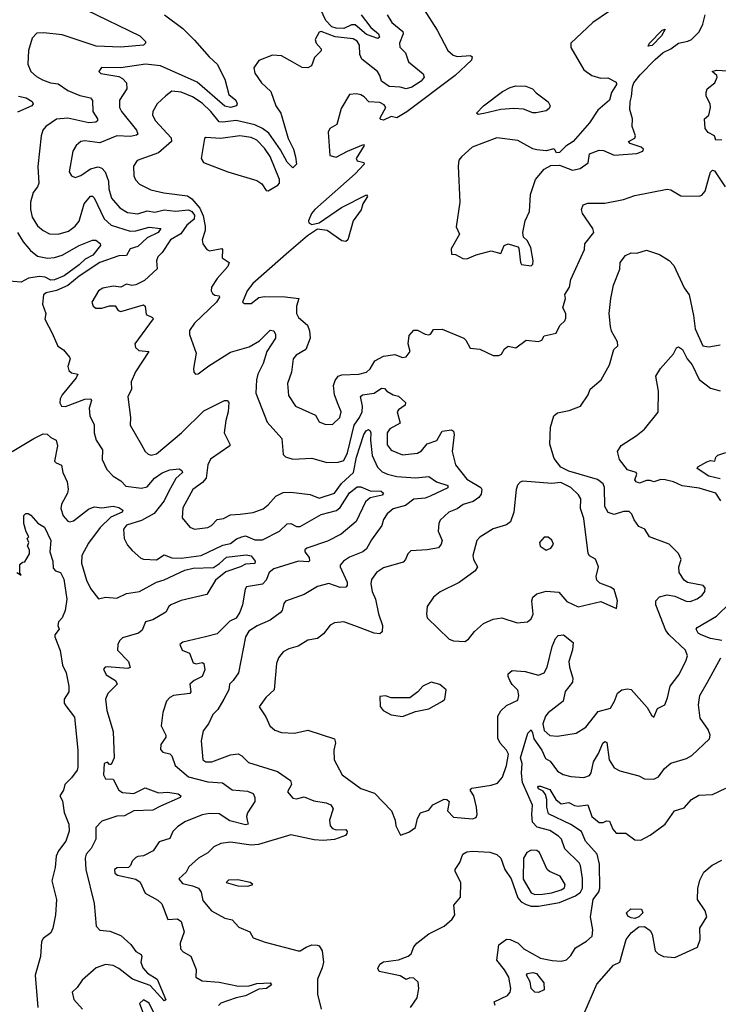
# Model space of a CAD drawing. Extents: x 1552294 to 1694791, y 811929 to 917222.
# Tile 110 of 256: x 1600071 to 1603766, y 838731 to 843940. Entities that reach past the tile are written whole.
import ezdxf

# ---------------------------------------------------------------- set-up
doc = ezdxf.new("R2010")
doc.units = 0

msp = doc.modelspace()

# ---------------------------------------------------------------- linework, layer by layer
at = {"layer": '0CON10XD'}
for points in [[(1600421.7, 843991.7), (1600706.2, 843855), (1600735.8, 843825), (1600736, 843815), (1600726, 843805), (1600605, 843794.2), (1600475, 843800.6), (1600295, 843859.6), (1600199.3, 843870.7), (1600161.7, 843868.3), (1600137.6, 843842.4), (1600116.8, 843776.8), (1600114.5, 843705), (1600129.4, 843665), (1600159.3, 843639.3), (1600192, 843622), (1600233.8, 843605), (1600275, 843600.4), (1600324.8, 843564.8), (1600389.5, 843539.5), (1600445.8, 843525.8), (1600455, 843512.5), (1600457.3, 843455), (1600481.5, 843415), (1600482.9, 843405), (1600472.9, 843397.1), (1600436.5, 843393.5), (1600325, 843419.3), (1600265, 843413.9), (1600209.4, 843375), (1600193.3, 843355), (1600183.9, 843326.1), (1600166.2, 843163.8), (1600172.7, 843075), (1600165.4, 843055), (1600141.8, 843025), (1600128.2, 842975), (1600127.5, 842935), (1600136.8, 842895), (1600165, 842849.5), (1600195, 842824.5), (1600227.8, 842807.8), (1600274.5, 842804.5), (1600328.8, 842821.2), (1600365, 842848.2), (1600386, 842874), (1600412.3, 842965), (1600445, 843007.1), (1600455, 843007.1), (1600465, 842997.5), (1600517.3, 842887.3), (1600555, 842853.8), (1600655, 842820.8), (1600685, 842822.8), (1600755, 842841.7), (1600818.1, 842835), (1600803.8, 842815), (1600744.2, 842785.8), (1600695, 842740.4), (1600655, 842727.8), (1600635, 842692.7), (1600595, 842690), (1600495, 842656.2), (1600385, 842583.2), (1600325, 842534.6), (1600265, 842506.9), (1600211.2, 842495), (1600197.5, 842485), (1600190.8, 842435), (1600208.6, 842385), (1600203.3, 842355), (1600241.7, 842281.7), (1600272.7, 842212.7), (1600303.2, 842193.2), (1600334.3, 842154.3), (1600337.5, 842145), (1600326, 842105), (1600330, 842085), (1600345, 842072), (1600378.8, 842065), (1600369.5, 842045), (1600295.6, 841955), (1600284.3, 841935), (1600282.3, 841912.3), (1600292.5, 841895), (1600313, 841893), (1600415, 841932), (1600447.5, 841935), (1600450.9, 841925), (1600437.9, 841885), (1600441.5, 841845), (1600465, 841796.7), (1600464.4, 841755), (1600475.5, 841715), (1600509.5, 841665), (1600507.3, 841612.7), (1600530.8, 841560.8), (1600565.6, 841525), (1600605, 841500.8), (1600632.7, 841472.7), (1600715, 841461.3), (1600745, 841468.7), (1600784.2, 841515), (1600825, 841543), (1600865, 841558.7), (1600915, 841564.2), (1600928.8, 841555), (1600931.2, 841545), (1600896.5, 841513.5), (1600858.3, 841441.7), (1600835.3, 841394.7), (1600781.9, 841328.1), (1600715, 841290), (1600635, 841265.3), (1600619.6, 841245), (1600624, 841195), (1600640.5, 841160.5), (1600665, 841131.9), (1600711.4, 841091.4), (1600725, 841086.5), (1600795, 841083.3), (1600835, 841109.6), (1600875, 841092.8), (1600925, 841090.6), (1601030.8, 841105), (1601145, 841160.8), (1601185, 841168.6), (1601217.1, 841192.9), (1601245.5, 841204.5), (1601265, 841209.3), (1601315, 841188.3), (1601355, 841187.8), (1601444.6, 841235), (1601485, 841273.4), (1601505, 841275.5), (1601535, 841259), (1601555, 841259.6), (1601665, 841321.7), (1601745.8, 841344.2), (1601765, 841358.7), (1601815, 841437.7), (1601855, 841469.4), (1601875, 841468.8), (1601925, 841447.3), (1601982.5, 841445), (1601994.2, 841435), (1601987.5, 841425), (1601925, 841410), (1601900.5, 841389.5), (1601850.2, 841285), (1601771, 841219), (1601698.6, 841181.4), (1601589.2, 841145), (1601579.1, 841135), (1601579.1, 841125), (1601602.2, 841095), (1601603.5, 841076.5), (1601598.4, 841071.6), (1601545, 841075.8), (1601415, 841035.6), (1601390.7, 841015), (1601373.9, 840975), (1601355.7, 840954.3), (1601270, 840940), (1601262.6, 840927.4), (1601249.5, 840845), (1601234.4, 840805), (1601215, 840774.4), (1601182.6, 840757.4), (1601115, 840691.1), (1601054.3, 840675.7), (1600933.3, 840646.7), (1600917.1, 840635), (1600930.8, 840605), (1600968.9, 840588.9), (1600988.2, 840538.2), (1601005, 840532.2), (1601035, 840538.9), (1601044.7, 840534.7), (1601049.2, 840500.8), (1601035.4, 840465), (1600993.3, 840445), (1600971.1, 840425), (1600976.5, 840385), (1600970.8, 840375), (1600885, 840364.4), (1600865, 840354.2), (1600847.5, 840335), (1600828.1, 840275), (1600818.5, 840205), (1600844, 840155), (1600843.8, 840145), (1600816.7, 840105), (1600815, 840080), (1600827.5, 840065), (1600865.7, 840055.7), (1600875.5, 840045.5), (1600893.3, 839995), (1600964, 839935), (1601065, 839908), (1601143.5, 839903.5), (1601195, 839866.1), (1601275, 839859.7), (1601305, 839846.2), (1601315.2, 839825.2), (1601314.2, 839805), (1601275, 839743.8), (1601270, 839725), (1601274.1, 839705.9), (1601278.8, 839685), (1601265, 839680.8), (1601182.7, 839702.7), (1601125, 839739.8), (1601075, 839741), (1601036.4, 839733.6), (1600945, 839696.7), (1600905, 839670), (1600881.2, 839645), (1600865, 839608), (1600809.1, 839590.9), (1600776.6, 839543.4), (1600725, 839516.7), (1600695, 839514), (1600685, 839507.5), (1600665, 839488.8), (1600657.5, 839465), (1600646, 839455), (1600586.1, 839453.9), (1600572.5, 839445), (1600574.5, 839425), (1600587.8, 839415), (1600685, 839392.5), (1600708, 839378), (1600735, 839320), (1600802.1, 839282.1), (1600823, 839263), (1600855, 839180), (1600905, 839183.8), (1600925, 839170), (1600940, 839115), (1600920, 839055), (1600921.7, 839025), (1600935, 839008.4), (1600975.8, 838985.8), (1601003.8, 838916.2), (1601002.5, 838875), (1601035.7, 838855.7), (1601125, 838848.8), (1601227.3, 838827.3), (1601285, 838829.6), (1601325, 838842), (1601396.2, 838845), (1601401.8, 838835), (1601375.5, 838815), (1601335, 838811.3), (1601265, 838775.5), (1601215, 838765.9), (1601135, 838737.5), (1601122.5, 838725)], [(1602207.3, 843997.3), (1602278.1, 843885), (1602335, 843777.5), (1602363, 843753), (1602384.7, 843744.7), (1602455, 843750.8), (1602464.2, 843744.2), (1602461.1, 843725), (1602374.3, 843645), (1602118.2, 843451.8), (1602065, 843421.1), (1602035, 843427.5), (1601995, 843409.2), (1601981.4, 843411.4), (1601976.7, 843415), (1601979.2, 843425), (1602007.1, 843475), (1601999, 843489), (1601975, 843501.5), (1601917.5, 843505), (1601892.1, 843532.1), (1601875, 843541.5), (1601852.7, 843547.3), (1601815, 843543.8), (1601770.6, 843469.4), (1601748.6, 843385), (1601711.2, 843365), (1601702.5, 843345), (1601711.4, 843221.4), (1601745, 843213.5), (1601805, 843243.8), (1601888.8, 843278.8), (1601892.5, 843275), (1601850, 843205), (1601855, 843192.5), (1601890, 843185), (1601893.3, 843175), (1601845.7, 843124.3), (1601631.9, 842935), (1601614.3, 842915), (1601597.5, 842875), (1601600, 842865), (1601616.4, 842856.4), (1601655, 842865.8), (1601773.1, 842946.9), (1601905, 843013.3), (1601910, 843005), (1601886, 842965), (1601876.8, 842933.2), (1601834.6, 842875.4), (1601806, 842775), (1601795, 842766), (1601775, 842769.2), (1601697.5, 842825), (1601645, 842832.5), (1601593.5, 842796.5), (1601495, 842711.8), (1601303.9, 842545), (1601274.4, 842505), (1601250, 842445), (1601259.3, 842439.3), (1601295, 842439.2), (1601335, 842470), (1601365, 842475.7), (1601475, 842473.8), (1601546.7, 842465), (1601535.6, 842424.4), (1601535.5, 842385), (1601545.7, 842365), (1601593.4, 842323.4), (1601603.8, 842293.8), (1601606.2, 842255), (1601585, 842195.7), (1601532.9, 842165), (1601516.9, 842145), (1601509.1, 842075), (1601487.8, 842015), (1601492.4, 841952.4), (1601530, 841895), (1601635, 841848.6), (1601655, 841813.3), (1601685, 841800), (1601725, 841797.8), (1601764.2, 841835), (1601771.1, 841865), (1601754.4, 841905), (1601736.2, 841955), (1601731.1, 842005), (1601738.5, 842031.5), (1601755, 842053.5), (1601775, 842061.8), (1601865, 842064.6), (1601905, 842075.4), (1601925, 842092.5), (1601948.5, 842135), (1601995, 842159.3), (1602055, 842168.9), (1602095, 842152.9), (1602115, 842156.7), (1602135.5, 842185.5), (1602125.7, 842225.7), (1602130.4, 842269.6), (1602155, 842297.5), (1602175, 842297.1), (1602215, 842275.6), (1602235, 842273.1), (1602245, 842278.8), (1602258.8, 842301.2), (1602305, 842302.2), (1602420, 842255), (1602431.2, 842245), (1602453, 842203), (1602505, 842196.7), (1602575, 842163.8), (1602605, 842163.8), (1602619.2, 842170.8), (1602635, 842198.8), (1602655, 842212), (1602695, 842203.3), (1602750, 842245), (1602815, 842237.5), (1602832.5, 842245), (1602845, 842266.7), (1602908.8, 842281.2), (1602927.7, 842322.3), (1602954, 842346), (1602959.7, 842360.3), (1602958.6, 842385), (1602943.8, 842415), (1602958, 842465), (1602953.6, 842486.4), (1602978.8, 842525), (1602986.2, 842565), (1603057.1, 842725), (1603060, 842755), (1603107.5, 842815), (1603102.5, 842835), (1603047.8, 842915), (1603041.9, 842935), (1603050, 842960), (1603075, 842969.1), (1603165, 842969.1), (1603265, 842987.9), (1603325, 843010.6), (1603495, 843042.9), (1603515, 843039.4), (1603567.3, 843007.3), (1603665, 843006.1), (1603678.2, 843011.8), (1603696.9, 843033.1), (1603715, 843103.8), (1603725, 843132.5), (1603735, 843143.3), (1603745, 843140), (1603802, 843055)], [(1601875.9, 843965.9), (1601928.6, 843898.6), (1601968.8, 843865), (1601973.4, 843846.6), (1601965, 843839.5), (1601905, 843861.9), (1601845, 843913.3), (1601825, 843912.3), (1601785, 843893), (1601745, 843894.5), (1601722.4, 843902.4), (1601689.9, 843935), (1601660.9, 843995)], [(1603185, 843982.1), (1603102.2, 843925), (1602986, 843815), (1602985, 843792.5), (1603054.5, 843674.5), (1603096.7, 843645), (1603145, 843631.4), (1603181.7, 843631.7), (1603225, 843610), (1603227, 843597), (1603200, 843555), (1603190, 843515), (1603128.3, 843461.7), (1603084.2, 843395), (1602998.8, 843295), (1602959.5, 843270.5), (1602925, 843236.7), (1602910, 843235), (1602901.7, 843251.7), (1602895, 843257.5), (1602855, 843246.7), (1602805, 843252), (1602785, 843256.9), (1602705, 843301.4), (1602595, 843315.6), (1602463.3, 843265), (1602407.5, 843215), (1602394.1, 843195.9), (1602389.2, 843165), (1602398, 842975), (1602380, 842845), (1602397.5, 842805), (1602353, 842727), (1602355, 842700), (1602375, 842697.5), (1602415, 842675.8), (1602435, 842674.3), (1602485, 842696.2), (1602565, 842718), (1602615, 842703.3), (1602633.8, 842745), (1602655, 842754), (1602705, 842737.5), (1602710.7, 842730.7), (1602719.4, 842655), (1602725.5, 842645.5), (1602775, 842638)], [(1600837.5, 843965), (1600932.8, 843892.8), (1600995, 843831.2), (1601072.8, 843742.8), (1601115.5, 843705), (1601155.2, 843625.2), (1601177.5, 843545), (1601214.2, 843514.2), (1601220.8, 843495), (1601217.8, 843485), (1601185, 843476.2), (1601155, 843482.8), (1601008.9, 843608.9), (1600815, 843695.9), (1600735.7, 843704.3), (1600605.5, 843685.5), (1600503.6, 843686.4), (1600490, 843665), (1600500, 843655), (1600595, 843639.2), (1600615, 843629.4), (1600636.4, 843606.4), (1600638.2, 843575), (1600599.1, 843515), (1600598.5, 843475), (1600608.5, 843455), (1600689.3, 843355), (1600695.7, 843335), (1600689.3, 843329.3), (1600657.5, 843322.5), (1600585, 843325.8), (1600495, 843287.9), (1600415, 843299.6), (1600394.1, 843295.9), (1600368.9, 843275), (1600352.5, 843245), (1600333.1, 843135), (1600344.6, 843114.6), (1600365, 843104.3), (1600395, 843115.7), (1600445, 843151.5), (1600485, 843161.8), (1600505, 843154.6), (1600522.7, 843135), (1600539.7, 843085), (1600542.3, 843045), (1600556.1, 842995), (1600600.9, 842945), (1600640.8, 842920.8), (1600695, 842912.3), (1600745, 842928), (1600785, 842921.9), (1600835, 842933.2), (1600895, 842926.7), (1600963.4, 842933.4), (1600980.8, 842925), (1600995.5, 842905), (1600994.2, 842885), (1600955, 842853.4), (1600923.4, 842806.6), (1600868.9, 842775), (1600825, 842708.8), (1600801.2, 842685), (1600794.3, 842665), (1600798, 842622), (1600730.4, 842559.6), (1600685, 842537.1), (1600664, 842534), (1600635, 842540), (1600605.7, 842524.3), (1600565, 842530.8), (1600510, 842520), (1600488.1, 842505), (1600452.2, 842445), (1600458.6, 842425), (1600473.8, 842413.8), (1600505, 842413.1), (1600545, 842426), (1600575, 842426.2), (1600592.1, 842402.1), (1600605, 842396.9), (1600725, 842430.8), (1600733.8, 842425), (1600739.5, 842379.5), (1600773.8, 842363.8), (1600777, 842357), (1600680, 842225), (1600683.8, 842205), (1600700.6, 842190.6), (1600753.3, 842185), (1600683.1, 842076.9), (1600660, 842025), (1600661.5, 841985), (1600643.6, 841945), (1600656.5, 841835), (1600655.6, 841795), (1600715, 841691.2), (1600734.2, 841655), (1600750.7, 841640.7), (1600765.7, 841635.7), (1600795, 841643.1), (1600926.4, 841753.6), (1601045, 841870.4), (1601153.7, 841926.3), (1601168.8, 841925), (1601176.4, 841915), (1601173.8, 841865), (1601160.5, 841819.5), (1601152.3, 841755), (1601182.9, 841695), (1601181.9, 841685), (1601080.5, 841615), (1601065.5, 841585), (1601057.1, 841515), (1601038, 841492), (1600987.1, 841455), (1600933, 841357), (1600930, 841305), (1600970, 841255), (1600995, 841244.6), (1601065.9, 841254.1), (1601085.8, 841264.2), (1601114.8, 841295.2), (1601148.1, 841301.9), (1601185, 841320), (1601236.7, 841325), (1601305, 841333.3), (1601357.6, 841352.4), (1601385, 841373.1), (1601425, 841419.1), (1601465, 841438.9), (1601505, 841440.8), (1601607.6, 841427.6), (1601655, 841408.8), (1601735, 841435.3), (1601772.8, 841487.2), (1601836.1, 841543.9), (1601852.7, 841625), (1601890.3, 841745), (1601902.4, 841765), (1601915, 841772), (1601925, 841765.5), (1601927.8, 841755), (1601925.5, 841715), (1601934.8, 841635), (1601963.4, 841573.4), (1601988.2, 841548.2), (1602015.8, 841535), (1602065, 841523.5), (1602165, 841516.1), (1602235, 841522.7), (1602274.4, 841494.4), (1602335.7, 841475), (1602335, 841463.3), (1602240.9, 841419.1), (1602215, 841408.3), (1602155, 841402.9), (1602110.6, 841369.4), (1602046.8, 841353.2), (1602013.5, 841326.5), (1601994.6, 841295.4), (1601985.6, 841265), (1601931.3, 841188.7), (1601905, 841140), (1601885, 841124.2), (1601815, 841096.7), (1601782.7, 841075), (1601766.2, 841055), (1601765.4, 841045), (1601802.9, 840965), (1601802.9, 840947.1), (1601795, 840937.8), (1601765, 840935.8), (1601705, 840956.9), (1601645, 840941.5), (1601575, 840900), (1601476.8, 840863.2), (1601467.9, 840852.1), (1601458.6, 840815), (1601447.8, 840802.2), (1601395, 840763.3), (1601326.2, 840733.8), (1601282, 840705), (1601264.3, 840675), (1601228.5, 840485), (1601200, 840445), (1601180.6, 840425), (1601176.5, 840395), (1601151.1, 840345), (1601118.4, 840291.6), (1601092.9, 840265), (1601069.4, 840215), (1601041.3, 840178.7), (1601030.8, 840125), (1601038.8, 840025), (1601054.8, 840014.8), (1601086.1, 840013.9), (1601185, 840050.3), (1601225.9, 840055.9), (1601245.3, 840045.3), (1601281.1, 840011.1), (1601433.6, 839963.6), (1601503.1, 839915), (1601507.5, 839895), (1601488, 839855), (1601515, 839821.2), (1601535, 839818.8), (1601575, 839829.2), (1601627.3, 839807.3), (1601692.1, 839797.9), (1601717.2, 839787.2), (1601728.5, 839765), (1601708.7, 839705), (1601713.1, 839675), (1601725, 839661.8), (1601745, 839653.6), (1601795.4, 839655.4), (1601802.5, 839645), (1601800.8, 839635), (1601793.3, 839625), (1601736.4, 839603.6), (1601675, 839598.1), (1601628, 839602), (1601505, 839628.2), (1601333.4, 839576.6), (1601295, 839574), (1601185, 839589.6), (1601135, 839582.9), (1601097.5, 839565), (1601066.6, 839533.4), (1601015.6, 839505), (1600965, 839458.8), (1600950.4, 839429.6), (1600913.3, 839395), (1600931.1, 839371.1), (1600985, 839358.8), (1601015.9, 839345), (1601030.8, 839325), (1601040.2, 839280.2), (1601085, 839225.8), (1601155, 839187.5), (1601195, 839178.2), (1601229.7, 839139.7), (1601288.8, 839115), (1601305, 839082.5), (1601369.3, 839059.3), (1601543.9, 839013.9), (1601555, 839014), (1601586.5, 839033.5)], [(1602014.6, 843965), (1602039.6, 843925), (1602097.7, 843877.7), (1602098.4, 843865), (1602078.7, 843815), (1602081.8, 843795), (1602111.5, 843765), (1602127, 843717), (1602205, 843653.3), (1602209.4, 843635), (1602193.8, 843615), (1602145, 843583.8), (1602115, 843573.5), (1602083.3, 843583.3), (1602025, 843586.2), (1601985, 843613.8), (1601976.2, 843645), (1601963.3, 843665), (1601880.5, 843730.5), (1601869.7, 843755), (1601868.5, 843805), (1601855, 843826.9), (1601835, 843838.2), (1601739, 843849), (1601665, 843877.1), (1601655, 843874), (1601633.5, 843835), (1601639.1, 843815), (1601664.6, 843785), (1601664.6, 843775), (1601630.7, 843739.3), (1601613.5, 843696.5), (1601594.4, 843685.6), (1601565, 843686.7), (1601515.8, 843715.8), (1601455, 843747.9), (1601408.6, 843751.4), (1601335.9, 843724.1), (1601308.8, 843685), (1601315, 843657.5), (1601350, 843605), (1601399.3, 843559.3), (1601425.6, 843485), (1601452.5, 843445), (1601491, 843311), (1601518.7, 843255), (1601530.3, 843215), (1601534.5, 843175), (1601515, 843155.5), (1601485, 843186.2), (1601450.6, 843250.6), (1601389.1, 843339.1), (1601354.9, 843364.9), (1601315, 843383.2), (1601215, 843405.8), (1601145, 843397.2), (1601125, 843400.4), (1601081.5, 843455), (1601035, 843497.5), (1600985, 843531.7), (1600925, 843556.7), (1600875, 843561.2), (1600843.7, 843536.3), (1600798.1, 843495), (1600775.7, 843455), (1600773.3, 843435), (1600788.5, 843405), (1600872.7, 843315), (1600873.9, 843296.1), (1600805.2, 843234.8), (1600692.9, 843195), (1600673.3, 843165), (1600674.6, 843114.6), (1600682.5, 843092.5), (1600705, 843069.4), (1600765, 843039.2), (1600833.8, 843023.8), (1600958.5, 843008.5), (1600981.9, 842991.9), (1601023.2, 842943.2), (1601042, 842902), (1601052, 842848), (1601051.8, 842825), (1601035.5, 842775), (1601038.6, 842755), (1601060, 842725), (1601075, 842717.1), (1601139.1, 842729.1), (1601143.8, 842725), (1601140.8, 842680.8), (1601178, 842655), (1601170.9, 842635), (1601115, 842570.5), (1601084.4, 842525), (1601083.8, 842505), (1601091.2, 842491.2), (1601103, 842483), (1601125, 842480), (1601127.9, 842472.1), (1601110.9, 842445), (1600995.7, 842335), (1600968.7, 842295), (1600969.6, 842275), (1601004.2, 842175.8), (1600990, 842095), (1600992.5, 842075), (1601000, 842065), (1601015, 842066.2), (1601070.3, 842109.7), (1601185, 842180.5), (1601285, 842208.9), (1601338.4, 842241.6), (1601395, 842298), (1601415, 842293.8), (1601424.3, 842274.3), (1601423.3, 842255), (1601377.5, 842185), (1601358.6, 842121.4), (1601329.8, 842065), (1601322.4, 842035), (1601319.3, 841965), (1601380.3, 841810.3), (1601456.9, 841725), (1601465, 841640), (1601477.3, 841627.3), (1601515, 841615.6), (1601615, 841621.2), (1601695, 841597.3), (1601755, 841600), (1601785, 841608.5), (1601805, 841648.1), (1601839.5, 841795), (1601868.7, 841835), (1601881.2, 841865), (1601883, 841895), (1601872.7, 841947.3), (1601883.3, 841955), (1601945, 841963.7), (1601985, 841991.4), (1601999.7, 841989.7), (1602012, 841975), (1602046.2, 841955), (1602075, 841948.2), (1602111.9, 841915), (1602109.5, 841900.5), (1602075, 841876.7), (1602067.8, 841865), (1602082.5, 841805), (1602028.1, 841775), (1602014.1, 841755), (1602015, 841691.2), (1602035, 841662), (1602095, 841638.5), (1602175, 841646.9), (1602195, 841658.9), (1602225, 841696.5), (1602276.2, 841713.8), (1602305, 841763.3), (1602355, 841770), (1602365, 841762.5), (1602368.1, 841745), (1602357.6, 841655), (1602376.2, 841585), (1602435, 841508.9), (1602509.1, 841465), (1602514.5, 841455), (1602510.9, 841429.1), (1602498.5, 841411.5), (1602469.5, 841390.5), (1602415.4, 841374.6), (1602385, 841352.5), (1602340, 841335), (1602295, 841292.5), (1602287.5, 841275), (1602284.3, 841235), (1602305.4, 841184.6), (1602300.5, 841165), (1602285, 841146.9), (1602225, 841135.4), (1602139.8, 841130.2), (1602123.1, 841115), (1602111.4, 841085), (1602099.1, 841070.9), (1601995, 841040), (1601958.6, 841015), (1601931.1, 840978.9), (1601927.8, 840955), (1601934.6, 840915), (1601952.9, 840875), (1601967.6, 840797.6), (1601990.4, 840735), (1601987.6, 840702.4), (1601975, 840691.9), (1601945.5, 840694.5), (1601857.3, 840727.3), (1601785, 840755.5), (1601735, 840749.5), (1601713, 840737), (1601678, 840692), (1601645, 840666.9), (1601595, 840656.9), (1601544, 840626), (1601495, 840612.5), (1601463.5, 840596.5), (1601440.4, 840565), (1601428.5, 840535), (1601416.9, 840395), (1601372.5, 840355), (1601337.5, 840305), (1601372.7, 840252.7), (1601392.9, 840205), (1601420.8, 840180.8), (1601455, 840169.5), (1601525, 840165.7), (1601595, 840181.4), (1601735, 840135.7), (1601740.6, 840115), (1601732, 840075), (1601733.8, 840025), (1601776, 839945), (1601875, 839872.2), (1601948, 839848), (1602038, 839755), (1602056.7, 839705), (1602060, 839675), (1602085, 839626.7), (1602128.3, 839641.7), (1602165, 839667.5), (1602174, 839715), (1602191.2, 839745), (1602235, 839758.8), (1602255, 839786.7), (1602315, 839816.2), (1602330, 839815), (1602342.5, 839805), (1602334, 839755), (1602365, 839722.2), (1602465, 839712.3), (1602485, 839718.8), (1602490.8, 839735), (1602487.5, 839775), (1602472, 839835), (1602452.5, 839865), (1602462.5, 839875), (1602565, 839890.3), (1602598, 839902), (1602625, 839932.2), (1602645, 839994), (1602655.1, 840055.1), (1602646.2, 840075), (1602612.4, 840112.4), (1602599.7, 840139.7), (1602599.6, 840255), (1602615, 840284.3), (1602645, 840312.9), (1602705, 840340), (1602710.8, 840365), (1602705, 840393.8), (1602675, 840422.5), (1602662.5, 840445), (1602653.6, 840465), (1602655, 840480), (1602675, 840496.7), (1602745, 840491.2), (1602815, 840472.9), (1602845, 840485.6), (1602861.3, 840515), (1602887.3, 840625), (1602904.1, 840665.9), (1602917.9, 840682.1), (1602946, 840685), (1602997.8, 840645), (1602995, 840606.7), (1602975.3, 840544.7), (1602977.9, 840515), (1602996.5, 840456.5), (1602995.2, 840435), (1602955, 840385.5), (1602945.9, 840334.1), (1602865, 840272.6), (1602851.8, 840255), (1602838, 840215), (1602845, 840180.4), (1602875, 840154.2), (1602915, 840150.5), (1603014.4, 840165.6), (1603065, 840196.7), (1603130.4, 840279.6), (1603195, 840297.5), (1603216.7, 840335), (1603231.9, 840378.1), (1603255, 840395.7), (1603285, 840400.4), (1603305, 840396.4), (1603389.3, 840300.7), (1603411.7, 840261.7), (1603425, 840250), (1603444.3, 840295.7), (1603482, 840315), (1603497.3, 840352.7), (1603510.5, 840415), (1603557.3, 840475), (1603593.9, 840546.1), (1603602.5, 840575), (1603592.2, 840605), (1603505.4, 840685.4), (1603488.7, 840708.7), (1603435.5, 840845), (1603435.6, 840865), (1603455, 840887.1), (1603495, 840896.9), (1603535, 840891.2), (1603595, 840863.3), (1603617, 840863), (1603654, 840876), (1603680, 840895), (1603694.5, 840915), (1603696.9, 840935), (1603686.1, 840946.1), (1603603.1, 840963.1), (1603584.3, 840974.3), (1603558, 841015), (1603556.4, 841046.4), (1603568.8, 841085), (1603555.6, 841115.6), (1603506.2, 841165), (1603401.2, 841205), (1603376.2, 841245), (1603345, 841259.2), (1603321.1, 841295), (1603308.7, 841325), (1603295, 841337.9), (1603265, 841339.1), (1603215, 841323.1), (1603183, 841333), (1603164.6, 841365), (1603164.5, 841465), (1603156.4, 841485), (1603127.5, 841507.5), (1602975, 841551.6), (1602933.5, 841573.5), (1602897.9, 841617.9), (1602875.4, 841695), (1602878.9, 841785), (1602895.6, 841845), (1602915, 841859.6), (1602976.7, 841873.3), (1603036.9, 841895), (1603076.7, 841955), (1603087.1, 841985), (1603145.4, 842034.6), (1603190.8, 842115), (1603213.8, 842195), (1603233.8, 842215), (1603233.1, 842235), (1603201.6, 842291.6), (1603195, 842317.5), (1603188.9, 842385), (1603197.9, 842465), (1603211.9, 842535), (1603245, 842620), (1603246.7, 842655), (1603275, 842693.3), (1603305, 842706.7), (1603335, 842704.2), (1603385, 842720.8), (1603455, 842698.6), (1603505, 842665.7), (1603530.1, 842640.1), (1603585, 842520.6), (1603610.9, 842485), (1603634.3, 842375), (1603642.4, 842305), (1603683.6, 842215), (1603715, 842208.5), (1603775, 842220)], [(1602775, 842638), (1602784.2, 842645.8), (1602785.7, 842665), (1602773.3, 842735), (1602755, 842772.5), (1602735, 842790), (1602731.2, 842815), (1602744, 842875), (1602766.2, 842925), (1602773.1, 843015), (1602799.4, 843095), (1602845, 843150), (1602880.7, 843169.3), (1602925, 843170), (1602994.2, 843144.2), (1603035, 843152.5), (1603077.5, 843182.5), (1603085, 843229.4), (1603135, 843250), (1603158.6, 843248.6), (1603214.1, 843224.1), (1603335, 843232.2), (1603365.7, 843245), (1603370, 843255), (1603357.5, 843265), (1603298.8, 843285), (1603291.2, 843295), (1603325, 843314), (1603328, 843325), (1603309.2, 843375), (1603311.2, 843415), (1603297.1, 843465), (1603298.8, 843505), (1603307.3, 843532.7), (1603311.1, 843585), (1603319.5, 843605), (1603351.8, 843648.2), (1603431.2, 843728.8), (1603474, 843766), (1603514.5, 843785), (1603555, 843816.2), (1603604.2, 843825.8), (1603624.4, 843835.6), (1603663.5, 843876.5), (1603683.1, 843916.9), (1603696.5, 843965)], [(1603395, 843800), (1603401.2, 843815), (1603468, 843885), (1603485, 843890), (1603465, 843854.3), (1603415, 843804.2), (1603395, 843800)], [(1603785, 843304), (1603753.3, 843303.3), (1603745.9, 843325.9), (1603712.7, 843342.7), (1603696.2, 843365), (1603693.3, 843415), (1603715.8, 843434.2), (1603724, 843475), (1603722, 843495), (1603702, 843535), (1603701.2, 843555), (1603706.7, 843575), (1603746.7, 843605), (1603760, 843635), (1603757.5, 843645), (1603733.3, 843665), (1603756.4, 843673.6), (1603845, 843668.1)], [(1602495, 843438.9), (1602487.1, 843445), (1602524.4, 843485), (1602625, 843559.7), (1602665, 843581.7), (1602695, 843590.3), (1602748, 843588), (1602782.5, 843575), (1602802.7, 843552.7), (1602866.2, 843505), (1602876.2, 843485), (1602870.5, 843469.5), (1602855, 843457.5), (1602802.6, 843447.4), (1602785, 843447.5), (1602735.9, 843465.9), (1602685, 843470), (1602615.2, 843464.8), (1602525, 843443.8), (1602495, 843438.9)], [(1600065, 843534.6), (1600105, 843526.2), (1600136.4, 843506.4), (1600142, 843495), (1600135, 843484.5), (1600059.5, 843450.5)], [(1601385, 843034.6), (1601435.8, 843065), (1601444.1, 843075), (1601445.3, 843095), (1601395, 843216.2), (1601365, 843259.6), (1601325, 843302), (1601295, 843315.8), (1601235, 843324.7), (1601135, 843311.5), (1601055, 843316.7), (1601048.8, 843311.2), (1601030, 843205), (1601043.3, 843185), (1601172, 843135), (1601325, 843089.2), (1601351.9, 843071.9), (1601375, 843035.6), (1601385, 843034.6)], [(1600060, 842815), (1600089.7, 842765), (1600128.4, 842718.4), (1600165, 842689.1), (1600218.2, 842678.2), (1600255, 842681.7), (1600295.5, 842694.5), (1600385, 842745.3), (1600455, 842774), (1600473.6, 842773.6), (1600495.8, 842755.8), (1600498.1, 842745), (1600458.4, 842695), (1600416.5, 842673.5), (1600385, 842642.9), (1600305.2, 842585), (1600255, 842563.8), (1600235, 842561.7), (1600205, 842577.5), (1600175, 842580.6), (1600117.2, 842572.8), (1600078.8, 842551.2), (1600015, 842556.2)], [(1603778.8, 841395), (1603752, 841435), (1603665, 841461.7), (1603574.5, 841474.5), (1603529.2, 841495), (1603485, 841506.6), (1603461.9, 841508.1), (1603425, 841495.7), (1603405, 841502.5), (1603385, 841503.1), (1603348.9, 841488.9), (1603331.4, 841495), (1603324.4, 841505), (1603334, 841535), (1603331.2, 841545), (1603285, 841558.8), (1603243.8, 841613.8), (1603231.9, 841655), (1603252, 841688), (1603331.7, 841738.3), (1603375, 841773.3), (1603446.9, 841863.1), (1603449.1, 841975), (1603435.9, 842054.1), (1603460, 842095), (1603527.9, 842172.1), (1603545, 842203.3), (1603555, 842210), (1603575.8, 842195), (1603600.9, 842145), (1603627.1, 842115), (1603665, 842035.9), (1603725, 841990), (1603775, 841976.5)], [(1600031.2, 841655), (1600145, 841725.1), (1600195, 841748.3), (1600216.9, 841746.9), (1600235, 841729.4), (1600264, 841715), (1600270, 841685), (1600255.5, 841605), (1600263.3, 841595), (1600292.5, 841582.5), (1600298.1, 841545), (1600321.4, 841495), (1600326.4, 841456.4), (1600323.6, 841435), (1600292.1, 841377.9), (1600288.4, 841355), (1600300.6, 841315), (1600325, 841287.7), (1600335, 841283.3), (1600355, 841289.6), (1600435, 841350), (1600465, 841362.7), (1600505, 841357.9), (1600565, 841366.7), (1600595, 841358.8), (1600616.2, 841345), (1600612.5, 841335), (1600552.5, 841307.5), (1600495.9, 841254.1), (1600435, 841170), (1600399.1, 841105), (1600398, 841065), (1600424.7, 840975), (1600445, 840930.6), (1600486.8, 840876.8)], [(1603775, 841511.5), (1603715.7, 841525), (1603653.8, 841565), (1603657.5, 841575), (1603705, 841601.2), (1603725, 841607.5), (1603747.5, 841605), (1603752.5, 841625), (1603763.9, 841636.1), (1603805, 841650)], [(1602425, 840650), (1602445, 840663.8), (1602475.8, 840704.2), (1602523.9, 840746.1), (1602575, 840769.2), (1602620, 840775), (1602701.2, 840748.8), (1602755.8, 840754.2), (1602775, 840771.2), (1602786.7, 840795), (1602778.9, 840865), (1602784.5, 840885), (1602806.7, 840903.3), (1602855, 840917.7), (1602922.2, 840912.2), (1602965, 840862.2), (1603024, 840834), (1603145, 840862), (1603226.7, 840825), (1603233.1, 840865), (1603214.4, 840925), (1603195, 840938.7), (1603139.3, 840959.3), (1603122.3, 840975), (1603120.4, 840995), (1603131.9, 841045), (1603115.5, 841085.5), (1603084.4, 841104.4), (1603076.9, 841116.9), (1603055, 841301.2), (1603035.9, 841355), (1603038.9, 841405), (1603026.4, 841426.4), (1602985, 841464.4), (1602932.4, 841492.4), (1602884.3, 841485.7), (1602731.8, 841498.2), (1602716.9, 841493.1), (1602702.7, 841477.3), (1602695.7, 841454.3), (1602684.7, 841335.3), (1602666.3, 841283.7), (1602645, 841268.2), (1602575, 841247.1), (1602505, 841203.3), (1602488.1, 841185), (1602467.5, 841105), (1602470, 841085), (1602492.5, 841045), (1602480, 841025), (1602395, 840962.5), (1602295, 840913.8), (1602260, 840885), (1602225.8, 840835), (1602222, 840795), (1602226.2, 840775), (1602342.4, 840662.4), (1602365, 840654), (1602425, 840650)], [(1600055, 841016.2), (1600078.3, 841001.7), (1600071.7, 841011.7), (1600072.3, 841057.7), (1600085, 841070), (1600098.3, 841071.7), (1600123.3, 841115), (1600122.5, 841135), (1600112.5, 841155), (1600120, 841175), (1600110, 841195), (1600120, 841205), (1600105, 841230), (1600092.5, 841275), (1600093, 841317), (1600103, 841327), (1600115, 841327.5), (1600129.3, 841319.3), (1600167, 841277), (1600202.5, 841255), (1600236.2, 841185), (1600230, 841125), (1600246.2, 841075), (1600248.3, 841038.3), (1600260, 841025), (1600286.4, 841016.4), (1600305, 840980), (1600320, 840875), (1600311.9, 840815), (1600296.2, 840775), (1600276.2, 840755), (1600273.3, 840735), (1600280, 840715), (1600256.7, 840685), (1600256.2, 840675), (1600285, 840602.5), (1600296.7, 840525), (1600316.2, 840485), (1600330.8, 840415), (1600331.2, 840385), (1600305.6, 840345), (1600306.7, 840325), (1600315, 840310), (1600359.9, 840249.9), (1600378.9, 840075), (1600378.9, 839985), (1600375, 839970), (1600345, 839930), (1600310, 839895), (1600303.3, 839865), (1600283.8, 839835), (1600297, 839807), (1600306.8, 839746.8), (1600330.7, 839685), (1600333.1, 839646.9), (1600315.4, 839595), (1600276.4, 839543.6), (1600262.9, 839515), (1600257.9, 839455), (1600241.1, 839385), (1600265.9, 839285.9), (1600259.5, 839205), (1600246.7, 839135), (1600235, 839108.8), (1600195, 839078.8), (1600185.8, 839064.2), (1600180, 838985), (1600152.9, 838885), (1600166.2, 838715)], [(1602855, 841134.2), (1602880, 841145), (1602893.3, 841165), (1602885, 841187.5), (1602865, 841203.3), (1602845, 841203.3), (1602820, 841175), (1602824.2, 841154.2), (1602855, 841134.2)], [(1600486.8, 840876.8), (1600525, 840884.3), (1600585, 840879.6), (1600635, 840904.5), (1600705, 840915.8), (1600795, 840964.2), (1600835, 840976.6), (1600945, 841028.5), (1600988.2, 841038.2), (1601095, 841042.9), (1601127.4, 841062.6), (1601165, 841096.6), (1601268.3, 841108.3), (1601295, 841103.3), (1601316.1, 841076.1), (1601315, 841063.8), (1601265, 841060), (1601238.8, 841045), (1601161, 841019), (1601105.8, 840975), (1601060.4, 840899.6), (1600925, 840868.3), (1600870.8, 840845), (1600859.2, 840835), (1600844, 840805), (1600775, 840765.6), (1600736.7, 840755), (1600718.6, 840711.4), (1600699.4, 840695), (1600615, 840670.2), (1600598.9, 840655), (1600589.8, 840635), (1600588.9, 840605), (1600645.6, 840545), (1600655, 840513.8), (1600642.9, 840507.1), (1600533.1, 840516.9), (1600522.5, 840515), (1600514.5, 840505), (1600527.5, 840475), (1600577.5, 840445), (1600586, 840425), (1600536.7, 840375), (1600524.6, 840345), (1600531.6, 840285), (1600565.3, 840175.3), (1600571.2, 840035), (1600555, 840000), (1600545, 840000), (1600535, 840012.5), (1600517.5, 840005), (1600513.8, 839945), (1600525, 839923.3), (1600565, 839922.5), (1600594.4, 839865), (1600615, 839852), (1600675, 839846.9), (1600735, 839876.7), (1600805, 839850.9), (1600855, 839853.5), (1600908.8, 839845), (1600922.5, 839835), (1600920, 839825), (1600815, 839779.7), (1600775, 839758.7), (1600675, 839754.7), (1600625, 839727.9), (1600585, 839726), (1600505, 839700), (1600473.8, 839666.2), (1600474.2, 839605), (1600448.6, 839555), (1600422.5, 839525), (1600416.5, 839505), (1600420.8, 839445), (1600464.8, 839265), (1600475, 839144.5), (1600495, 839123.2), (1600547.8, 839117.8), (1600605, 839095.7), (1600658, 839048), (1600685, 839010.4), (1600712.5, 838995), (1600717.1, 838985), (1600710.6, 838955), (1600721.8, 838925), (1600746.9, 838896.9), (1600798.7, 838865), (1600843.8, 838755), (1600835, 838749.2), (1600761.4, 838831.4), (1600710.6, 838849.4), (1600666.6, 838865), (1600595, 838921.2), (1600565, 838937.1), (1600525, 838941.5), (1600476.1, 838923.9), (1600400.8, 838859.2), (1600375, 838820.8), (1600348.6, 838795), (1600357.6, 838757.6), (1600403.8, 838705)], [(1603785, 840656.5), (1603725, 840667.3), (1603674.4, 840685), (1603658.9, 840695), (1603648.6, 840715), (1603654, 840725), (1603755.5, 840785), (1603829.1, 840855)], [(1602137.5, 838715), (1602173.8, 838765), (1602182.5, 838815), (1602178.3, 838848.3), (1602155, 838870), (1602135, 838871.2), (1602115, 838863.3), (1602082.3, 838882.3), (1601972, 838905), (1601965, 838920), (1601975, 838943.1), (1601995, 838956.2), (1602075, 838966.9), (1602125, 838985.3), (1602141.6, 838998.4), (1602155.5, 839035), (1602170.8, 839055), (1602234.2, 839105), (1602316, 839144), (1602358.9, 839181.1), (1602371.9, 839205), (1602366.9, 839255), (1602402.7, 839297.3), (1602404.3, 839375), (1602373.6, 839433.6), (1602374.4, 839445), (1602398.2, 839481.8), (1602414.2, 839525.8), (1602435, 839537.6), (1602465, 839541.9), (1602556.5, 839536.5), (1602595, 839524.5), (1602615, 839504.4), (1602637, 839445), (1602669.3, 839395), (1602704.8, 839295), (1602723.8, 839273.8), (1602748.7, 839258.7), (1602775, 839251.2), (1602815, 839250.3), (1602925, 839270.4), (1603010, 839305), (1603036.2, 839325), (1603047.5, 839345), (1603047.1, 839397.1), (1603037.6, 839465), (1603030.3, 839480.3), (1602954.7, 839554.7), (1602935.5, 839605), (1602921.2, 839621.2), (1602875, 839651.5), (1602808, 839668), (1602782.9, 839695), (1602779.2, 839735), (1602783.6, 839785), (1602730.8, 839905), (1602724.8, 839954.8), (1602727.8, 840005), (1602718.7, 840035), (1602757.5, 840165), (1602775, 840184.2), (1602782.1, 840167.9), (1602789.7, 840135), (1602832.9, 840075), (1602852.4, 840032.4), (1602877.2, 840017.2), (1602915, 839964.6), (1602945, 839946.7), (1602985, 839936.9), (1603055, 839931.9), (1603085, 839941.1), (1603093.5, 839956.5), (1603105.6, 840014.4), (1603132.5, 840057.5), (1603155, 840112), (1603165, 840120.8), (1603175.5, 840115.5), (1603187.6, 840025), (1603215, 839982.5), (1603245, 839965.6), (1603345, 839939.2), (1603375, 839924), (1603425, 839922.5), (1603449.2, 839935), (1603480.9, 839979.1), (1603515, 840007.1), (1603597.6, 840032.4), (1603625, 840046.7), (1603718.8, 840135), (1603722.5, 840155), (1603712.2, 840185), (1603669.4, 840245), (1603661.4, 840315), (1603668.4, 840365), (1603707.6, 840435), (1603779.1, 840565)], [(1602095, 840253.8), (1602165, 840280), (1602235, 840294), (1602307.5, 840335), (1602318.8, 840345), (1602326.7, 840395), (1602293.6, 840423.6), (1602246.1, 840436.1), (1602202.5, 840415), (1602175.9, 840384.1), (1602135, 840353.3), (1602035, 840353.3), (1602005, 840363.3), (1601975, 840360), (1601977, 840307), (1601993.3, 840285), (1602035, 840262.5), (1602095, 840253.8)], [(1602585.8, 838725), (1602580, 838745), (1602651.5, 838778.5), (1602664.7, 838795), (1602668.9, 838815), (1602658.1, 838875), (1602635, 838914.6), (1602594.2, 838965), (1602604.2, 839045.8), (1602645, 839076.2), (1602665, 839073.8), (1602707.5, 839055), (1602736.7, 839025), (1602825, 838975.7), (1602887.4, 838962.6), (1602935, 838960), (1602962.7, 838967.3), (1602985, 838988.8), (1603010.6, 839029.4), (1603068.8, 839065), (1603098, 839092), (1603101.8, 839125), (1603090, 839195), (1603103.8, 839285), (1603133.6, 839326.4), (1603139.2, 839345), (1603138.1, 839471.9), (1603125.2, 839525), (1603062.5, 839595), (1603042.1, 839645), (1602985, 839681.7), (1602868.2, 839738.2), (1602858, 839775), (1602859.3, 839815), (1602851.8, 839841.8), (1602839.7, 839859.7), (1602815, 839870.8), (1602810.6, 839879.4), (1602815, 839886.2), (1602825, 839885.3), (1602875, 839867.7), (1602906.2, 839815), (1602935, 839792), (1602975, 839799.1), (1603005, 839782.5), (1603025, 839779.3), (1603076.2, 839786.2), (1603095.9, 839725), (1603135, 839693.7), (1603156.2, 839693.8), (1603175, 839702.5), (1603190, 839700), (1603207.4, 839657.4), (1603225, 839637.1), (1603276.9, 839636.9), (1603325, 839601.4), (1603355, 839599.2), (1603405, 839625.8), (1603485, 839684.4), (1603534.2, 839755), (1603585, 839770), (1603624.4, 839815.6), (1603662.6, 839837.4), (1603735, 839840.8), (1603805, 839874.4)], [(1602795, 839312.9), (1602835, 839314.1), (1602885, 839320.7), (1602935, 839336.7), (1602952, 839348), (1602955.6, 839365), (1602928.7, 839408.7), (1602873.5, 839433.5), (1602860.7, 839445), (1602820.5, 839535), (1602805, 839545.4), (1602775, 839546.9), (1602753.6, 839535), (1602734.7, 839505), (1602734, 839394), (1602775, 839320.8), (1602795, 839312.9)], [(1603055, 838680), (1603122.3, 838837.7), (1603211.3, 838938.7), (1603245.3, 838954.7), (1603278.2, 839075), (1603305, 839110), (1603345, 839141.2), (1603375, 839143.8), (1603405, 839121.2), (1603415, 839102.5), (1603432.5, 839015), (1603447.9, 838997.9), (1603475, 838984.7), (1603535, 838978.8), (1603655, 839033.8), (1603670, 839075), (1603667.7, 839135), (1603704.8, 839195), (1603696.4, 839225), (1603655.6, 839285), (1603656.6, 839343.4), (1603668.3, 839388.3), (1603688.9, 839431.1), (1603732.4, 839467.6), (1603785, 839494.4)], [(1601275, 839356.2), (1601295, 839360.9), (1601304, 839365), (1601290, 839375), (1601225, 839389.8), (1601175, 839387.3), (1601162, 839375), (1601225, 839358.8), (1601275, 839356.2)], [(1603325, 839186), (1603305, 839189.2), (1603287.3, 839197.3), (1603280.8, 839215), (1603303.8, 839236.2), (1603360, 839235), (1603366.2, 839215), (1603345, 839193.8), (1603325, 839186)], [(1601586.5, 839033.5), (1601615, 839045.5), (1601644.2, 839044.2), (1601655, 839040), (1601670.8, 839015), (1601676.9, 838955), (1601671.2, 838925), (1601645.5, 838865), (1601645.5, 838785.5), (1601665.6, 838705.6)], [(1602815, 838794.6), (1602795, 838795.5), (1602775, 838814.4), (1602769.8, 838849.8), (1602750.4, 838885), (1602755.8, 838895), (1602785, 838899.7), (1602804, 838895), (1602842.9, 838845), (1602845, 838807.5), (1602815, 838794.6)], [(1600789.2, 838669.2), (1600755, 838737.5), (1600725, 838755.6), (1600704.3, 838735), (1600723.8, 838685)]]:
    msp.add_lwpolyline(points, dxfattribs=at)

doc.saveas('drawing.dxf')
